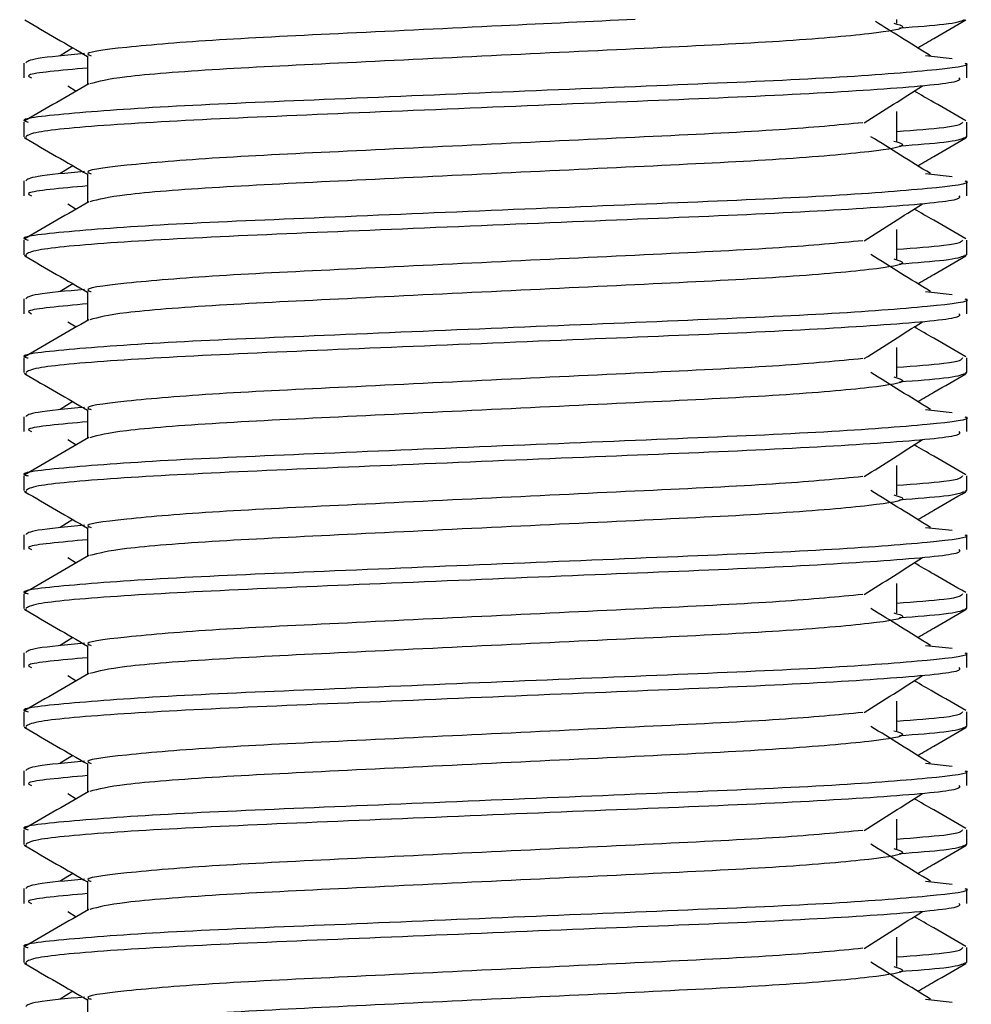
# Model space of a CAD drawing. Header units: millimetres. Extents: x 0 to 420, y 0 to 297.
# Tile 26 of 64: x 189.97 to 191.28, y 186 to 187.35. Entities that reach past the tile are written whole.
import ezdxf

# ---------------------------------------------------------------- set-up
doc = ezdxf.new("R2010")
doc.units = ezdxf.units.MM

msp = doc.modelspace()

# ---------------------------------------------------------------- linework, layer by layer
at = {"color": 7, "linetype": 'Continuous', "lineweight": 25}
for p, q in [((191.1745, 187.34696), (191.1745, 187.35201)), ((190.04436, 187.31315), (190.02691, 187.30234)), ((190.06458, 187.30229), (190.06458, 187.26281)), ((191.21384, 187.30238), (191.25029, 187.29845)), ((189.97709, 187.29225), (189.97709, 187.27204)), ((191.27017, 187.27204), (191.27017, 187.29225)), ((190.03754, 187.26101), (190.049, 187.25379)), ((191.1745, 187.18533), (191.1745, 187.22573)), ((189.97709, 187.21137), (189.97709, 187.19123)), ((191.27017, 187.19123), (191.27017, 187.21137)), ((189.97748, 187.19037), (189.98075, 187.18964)), ((191.26735, 187.19123), (191.26978, 187.19037)), ((190.04436, 187.15152), (190.02691, 187.14071)), ((190.06458, 187.14065), (190.06458, 187.10118)), ((191.21384, 187.14074), (191.25029, 187.13682)), ((189.97709, 187.13062), (189.97709, 187.11041)), ((191.27017, 187.11041), (191.27017, 187.13062)), ((190.03754, 187.09937), (190.049, 187.09216)), ((191.1745, 187.02369), (191.1745, 187.0641)), ((189.97709, 187.04974), (189.97709, 187.0296)), ((191.27017, 187.0296), (191.27017, 187.04974)), ((189.97748, 187.02874), (189.98075, 187.02801)), ((191.26735, 187.0296), (191.26978, 187.02874)), ((190.04436, 186.98989), (190.02691, 186.97907)), ((190.06458, 186.97902), (190.06458, 186.93954)), ((191.21384, 186.97911), (191.25029, 186.97518)), ((189.97709, 186.96898), (189.97709, 186.94878)), ((191.27017, 186.94878), (191.27017, 186.96898)), ((190.03754, 186.93774), (190.049, 186.93052)), ((191.1745, 186.86206), (191.1745, 186.90247)), ((189.97709, 186.8881), (189.97709, 186.86796)), ((191.27017, 186.86796), (191.27017, 186.8881)), ((189.97748, 186.8671), (189.98075, 186.86637)), ((191.26735, 186.86796), (191.26978, 186.8671)), ((190.04436, 186.82825), (190.02691, 186.81744)), ((190.06458, 186.81739), (190.06458, 186.77791)), ((191.21384, 186.81748), (191.25029, 186.81355)), ((189.97709, 186.80735), (189.97709, 186.78714)), ((191.27017, 186.78714), (191.27017, 186.80735)), ((190.03754, 186.77611), (190.049, 186.76889)), ((191.1745, 186.70042), (191.1745, 186.74083)), ((189.97709, 186.72647), (189.97709, 186.70633)), ((191.27017, 186.70633), (191.27017, 186.72647)), ((189.97748, 186.70547), (189.98075, 186.70474)), ((191.26735, 186.70633), (191.26978, 186.70547)), ((190.04436, 186.66662), (190.02691, 186.6558)), ((190.06458, 186.65575), (190.06458, 186.61627)), ((191.21384, 186.65584), (191.25029, 186.65191)), ((189.97709, 186.64572), (189.97709, 186.62551)), ((191.27017, 186.62551), (191.27017, 186.64572)), ((190.03754, 186.61447), (190.049, 186.60725)), ((191.1745, 186.53879), (191.1745, 186.5792)), ((189.97709, 186.56484), (189.97709, 186.5447)), ((191.27017, 186.5447), (191.27017, 186.56484)), ((189.97748, 186.54383), (189.98075, 186.54311)), ((191.26735, 186.5447), (191.26978, 186.54383)), ((190.04436, 186.50498), (190.02691, 186.49417)), ((190.06458, 186.49412), (190.06458, 186.45464)), ((191.21384, 186.49421), (191.25029, 186.49028)), ((189.97709, 186.48408), (189.97709, 186.46387)), ((191.27017, 186.46387), (191.27017, 186.48408)), ((190.03754, 186.45284), (190.049, 186.44562)), ((191.1745, 186.37715), (191.1745, 186.41756)), ((189.97709, 186.4032), (189.97709, 186.38306)), ((191.27017, 186.38306), (191.27017, 186.4032)), ((189.97748, 186.3822), (189.98075, 186.38147)), ((191.26735, 186.38306), (191.26978, 186.3822)), ((190.04436, 186.34335), (190.02691, 186.33253)), ((190.06458, 186.33248), (190.06458, 186.29301)), ((191.21384, 186.33257), (191.25029, 186.32865)), ((189.97709, 186.32245), (189.97709, 186.30224)), ((191.27017, 186.30224), (191.27017, 186.32245)), ((190.03754, 186.2912), (190.049, 186.28399)), ((191.1745, 186.21552), (191.1745, 186.25593)), ((189.97709, 186.24157), (189.97709, 186.22143)), ((191.27017, 186.22143), (191.27017, 186.24157)), ((189.97748, 186.22057), (189.98075, 186.21984)), ((191.26735, 186.22143), (191.26978, 186.22057)), ((190.04436, 186.18171), (190.02691, 186.1709)), ((190.06458, 186.17085), (190.06458, 186.13137)), ((191.21384, 186.17094), (191.25029, 186.16701)), ((189.97709, 186.16081), (189.97709, 186.14061)), ((191.27017, 186.14061), (191.27017, 186.16081)), ((190.03754, 186.12957), (190.049, 186.12235)), ((191.1745, 186.05389), (191.1745, 186.09429)), ((189.97709, 186.07993), (189.97709, 186.05979)), ((191.27017, 186.05979), (191.27017, 186.07993)), ((189.97748, 186.05893), (189.98075, 186.0582)), ((191.26735, 186.05979), (191.26978, 186.05893)), ((190.04436, 186.02008), (190.02691, 186.00927)), ((190.06458, 186.00921), (190.06458, 185.96974)), ((191.21384, 186.0093), (191.25029, 186.00538))]:
    msp.add_line(p, q, dxfattribs=at)
for points, knots in [([(189.9784, 187.35133), (189.99302, 187.34287), (190.02174, 187.32625), (190.05047, 187.30962), (190.06458, 187.30145)], [0, 0, 0, 0, 0.5088672, 1, 1, 1, 1]), ([(190.81533, 187.35201), (190.75468, 187.34912), (190.62452, 187.34293), (190.41847, 187.33284), (190.23342, 187.32409), (190.11065, 187.31367), (190.05586, 187.30638), (190.06813, 187.30276), (190.06979, 187.30227)], [0, 0, 0, 0, 0.1751641, 0.375954, 0.5690694, 0.7698149, 0.9688007, 1, 1, 1, 1]), ([(191.26651, 187.35128), (191.26195, 187.34925), (191.25387, 187.34566), (191.20119, 187.34164), (191.1782, 187.33989)], [0, 0, 0, 0, 0.5635985, 1, 1, 1, 1]), ([(191.20289, 187.31315), (191.21026, 187.31742), (191.23225, 187.33015), (191.25424, 187.34287), (191.26886, 187.35133)], [0, 0, 0, 0, 0.3351873, 1, 1, 1, 1]), ([(191.17008, 187.34704), (191.17604, 187.34533), (191.19288, 187.34048), (191.14629, 187.33248), (191.02495, 187.32181), (190.84362, 187.31289), (190.63175, 187.30288), (190.41824, 187.29244), (190.23556, 187.2837), (190.10365, 187.27334), (190.07942, 187.26687), (190.06759, 187.26372)], [0, 0, 0, 0, 0.0638066, 0.1803218, 0.300081, 0.415215, 0.5333173, 0.6525337, 0.7671935, 0.8863835, 1, 1, 1, 1]), ([(191.22035, 187.30234), (191.20672, 187.31078), (191.18156, 187.32636), (191.15645, 187.34195), (191.14493, 187.3491)], [0, 0, 0, 0, 0.5412766, 1, 1, 1, 1]), ([(190.06066, 187.30531), (190.03553, 187.30299), (189.98606, 187.2984), (189.9819, 187.29428), (189.97986, 187.29225)], [0, 0, 0, 0, 0.5078952, 1, 1, 1, 1]), ([(191.2674, 187.29225), (191.26828, 187.29197), (191.27877, 187.28855), (191.22524, 187.28198), (191.08847, 187.2713), (190.8779, 187.26238), (190.63288, 187.25237), (190.3868, 187.24193), (190.17223, 187.23317), (190.03043, 187.22275), (189.96703, 187.21547), (189.98115, 187.21186), (189.98304, 187.21137)], [0, 0, 0, 0, 0.01102406, 0.13118876, 0.25469534, 0.37343726, 0.49523701, 0.61818446, 0.73643772, 0.85935802, 0.98120202, 1, 1, 1, 1]), ([(190.06458, 187.28546), (190.0279, 187.28217), (189.97551, 187.27746), (189.98505, 187.27329), (189.98791, 187.27204)], [0, 0, 0, 0, 0.7002075, 1, 1, 1, 1]), ([(191.25935, 187.27204), (191.26065, 187.27031), (191.26426, 187.26549), (191.16759, 187.25651), (190.99226, 187.24647), (190.76045, 187.23756), (190.51074, 187.2269), (190.27596, 187.21744), (190.09261, 187.20805), (189.99036, 187.19852), (189.98287, 187.1933), (189.97991, 187.19123)], [0, 0, 0, 0, 0.0687542, 0.1915913, 0.313424, 0.4320526, 0.5554842, 0.6757146, 0.7957061, 0.9191739, 1, 1, 1, 1]), ([(190.06624, 187.26377), (190.05162, 187.25531), (190.02239, 187.23839), (189.99315, 187.22147), (189.97853, 187.21301)], [0, 0, 0, 0, 0.499935, 1, 1, 1, 1]), ([(191.12945, 187.21039), (191.14281, 187.21883), (191.16953, 187.2357), (191.19632, 187.25257), (191.20971, 187.26101)], [0, 0, 0, 0, 0.4999896, 1, 1, 1, 1]), ([(191.26872, 187.21301), (191.2541, 187.22147), (191.23061, 187.23506), (191.20713, 187.24866), (191.19826, 187.25379)], [0, 0, 0, 0, 0.622406, 1, 1, 1, 1]), ([(191.12781, 187.21045), (191.09361, 187.20714), (191.02423, 187.20044), (190.84274, 187.19165), (190.63183, 187.18166), (190.4188, 187.17122), (190.23333, 187.16246), (190.11068, 187.15203), (190.05586, 187.14475), (190.06813, 187.14113), (190.06979, 187.14063)], [0, 0, 0, 0, 0.1340309, 0.2719374, 0.4133992, 0.5561955, 0.6935339, 0.8362986, 0.9778119, 1, 1, 1, 1]), ([(191.26422, 187.21137), (191.263, 187.20886), (191.26098, 187.2047), (191.19902, 187.2), (191.1745, 187.19814)], [0, 0, 0, 0, 0.6042483, 1, 1, 1, 1]), ([(189.9784, 187.18969), (189.99302, 187.18124), (190.02174, 187.16461), (190.05047, 187.14799), (190.06458, 187.13982)], [0, 0, 0, 0, 0.50886722, 1, 1, 1, 1]), ([(191.22035, 187.14071), (191.20673, 187.14914), (191.17948, 187.16602), (191.1523, 187.18289), (191.13871, 187.19133)], [0, 0, 0, 0, 0.5000108, 1, 1, 1, 1]), ([(191.26651, 187.18964), (191.26195, 187.18762), (191.25387, 187.18403), (191.20119, 187.18001), (191.1782, 187.17825)], [0, 0, 0, 0, 0.5635985, 1, 1, 1, 1]), ([(191.20289, 187.15152), (191.21026, 187.15579), (191.23225, 187.16851), (191.25424, 187.18124), (191.26886, 187.18969)], [0, 0, 0, 0, 0.33518732, 1, 1, 1, 1]), ([(191.17008, 187.18541), (191.17604, 187.18369), (191.19288, 187.17885), (191.14629, 187.17085), (191.02495, 187.16018), (190.84362, 187.15125), (190.63175, 187.14125), (190.41824, 187.13081), (190.23556, 187.12206), (190.10365, 187.1117), (190.07942, 187.10524), (190.06759, 187.10209)], [0, 0, 0, 0, 0.0638066, 0.1803218, 0.300081, 0.415215, 0.5333173, 0.6525337, 0.7671935, 0.8863835, 1, 1, 1, 1]), ([(190.06066, 187.14368), (190.03553, 187.14135), (189.98606, 187.13677), (189.9819, 187.13265), (189.97986, 187.13062)], [0, 0, 0, 0, 0.5078952, 1, 1, 1, 1]), ([(191.2674, 187.13062), (191.26828, 187.13033), (191.27877, 187.12692), (191.22524, 187.12034), (191.08847, 187.10967), (190.8779, 187.10074), (190.63288, 187.09073), (190.3868, 187.0803), (190.17223, 187.07154), (190.03043, 187.06112), (189.96703, 187.05384), (189.98115, 187.05022), (189.98304, 187.04974)], [0, 0, 0, 0, 0.0110241, 0.1311888, 0.2546953, 0.3734373, 0.495237, 0.6181845, 0.7364377, 0.859358, 0.981202, 1, 1, 1, 1]), ([(190.06458, 187.12383), (190.0279, 187.12054), (189.97551, 187.11583), (189.98505, 187.11166), (189.98791, 187.11041)], [0, 0, 0, 0, 0.7002075, 1, 1, 1, 1]), ([(191.25935, 187.11041), (191.26065, 187.10868), (191.26426, 187.10385), (191.16759, 187.09488), (190.99226, 187.08483), (190.76045, 187.07593), (190.51074, 187.06527), (190.27596, 187.05581), (190.09261, 187.04642), (189.99036, 187.03688), (189.98287, 187.03166), (189.97991, 187.0296)], [0, 0, 0, 0, 0.0687542, 0.1915913, 0.313424, 0.4320526, 0.5554842, 0.6757146, 0.7957061, 0.9191739, 1, 1, 1, 1]), ([(190.06624, 187.10214), (190.05162, 187.09368), (190.02239, 187.07675), (189.99315, 187.05983), (189.97853, 187.05137)], [0, 0, 0, 0, 0.499935, 1, 1, 1, 1]), ([(191.12945, 187.04876), (191.14281, 187.05719), (191.16953, 187.07407), (191.19632, 187.09094), (191.20971, 187.09937)], [0, 0, 0, 0, 0.4999896, 1, 1, 1, 1]), ([(191.26872, 187.05137), (191.2541, 187.05983), (191.23061, 187.07343), (191.20713, 187.08702), (191.19826, 187.09216)], [0, 0, 0, 0, 0.622406, 1, 1, 1, 1]), ([(191.12781, 187.04882), (191.09361, 187.04551), (191.02423, 187.0388), (190.84274, 187.03001), (190.63183, 187.02002), (190.4188, 187.00958), (190.23333, 187.00082), (190.11068, 186.9904), (190.05586, 186.98312), (190.06813, 186.97949), (190.06979, 186.979)], [0, 0, 0, 0, 0.1340309, 0.2719374, 0.4133992, 0.5561955, 0.6935339, 0.8362986, 0.9778119, 1, 1, 1, 1]), ([(191.26422, 187.04974), (191.263, 187.04723), (191.26098, 187.04307), (191.19902, 187.03837), (191.1745, 187.03651)], [0, 0, 0, 0, 0.6042483, 1, 1, 1, 1]), ([(189.9784, 187.02806), (189.99302, 187.0196), (190.02174, 187.00298), (190.05047, 186.98635), (190.06458, 186.97818)], [0, 0, 0, 0, 0.5088672, 1, 1, 1, 1]), ([(191.22035, 186.97907), (191.20673, 186.98751), (191.17948, 187.00438), (191.1523, 187.02126), (191.13871, 187.02969)], [0, 0, 0, 0, 0.5000108, 1, 1, 1, 1]), ([(191.26651, 187.02801), (191.26195, 187.02598), (191.25387, 187.02239), (191.20119, 187.01837), (191.1782, 187.01662)], [0, 0, 0, 0, 0.5635985, 1, 1, 1, 1]), ([(191.20289, 186.98989), (191.21026, 186.99415), (191.23225, 187.00688), (191.25424, 187.0196), (191.26886, 187.02806)], [0, 0, 0, 0, 0.3351873, 1, 1, 1, 1]), ([(191.17008, 187.02377), (191.17604, 187.02206), (191.19288, 187.01721), (191.14629, 187.00922), (191.02495, 186.99854), (190.84362, 186.98962), (190.63175, 186.97961), (190.41824, 186.96917), (190.23556, 186.96043), (190.10365, 186.95007), (190.07942, 186.94361), (190.06759, 186.94045)], [0, 0, 0, 0, 0.0638066, 0.1803218, 0.300081, 0.415215, 0.5333173, 0.6525337, 0.7671935, 0.8863835, 1, 1, 1, 1]), ([(190.06066, 186.98204), (190.03553, 186.97972), (189.98606, 186.97514), (189.9819, 186.97101), (189.97986, 186.96898)], [0, 0, 0, 0, 0.5078952, 1, 1, 1, 1]), ([(191.2674, 186.96898), (191.26828, 186.9687), (191.27877, 186.96528), (191.22524, 186.95871), (191.08847, 186.94803), (190.8779, 186.93911), (190.63288, 186.9291), (190.3868, 186.91866), (190.17223, 186.9099), (190.03043, 186.89948), (189.96703, 186.89221), (189.98115, 186.88859), (189.98304, 186.8881)], [0, 0, 0, 0, 0.0110241, 0.1311888, 0.2546953, 0.3734373, 0.495237, 0.6181845, 0.7364377, 0.859358, 0.981202, 1, 1, 1, 1]), ([(190.06458, 186.9622), (190.0279, 186.9589), (189.97551, 186.95419), (189.98505, 186.95003), (189.98791, 186.94878)], [0, 0, 0, 0, 0.7002075, 1, 1, 1, 1]), ([(191.25935, 186.94878), (191.26065, 186.94704), (191.26426, 186.94222), (191.16759, 186.93324), (190.99226, 186.9232), (190.76045, 186.91429), (190.51074, 186.90363), (190.27596, 186.89417), (190.09261, 186.88478), (189.99036, 186.87525), (189.98287, 186.87003), (189.97991, 186.86796)], [0, 0, 0, 0, 0.0687542, 0.1915913, 0.313424, 0.4320526, 0.5554842, 0.6757146, 0.7957061, 0.9191739, 1, 1, 1, 1]), ([(190.06624, 186.9405), (190.05162, 186.93204), (190.02239, 186.91512), (189.99315, 186.8982), (189.97853, 186.88974)], [0, 0, 0, 0, 0.499935, 1, 1, 1, 1]), ([(191.12945, 186.88712), (191.14281, 186.89556), (191.16953, 186.91243), (191.19632, 186.9293), (191.20971, 186.93774)], [0, 0, 0, 0, 0.4999896, 1, 1, 1, 1]), ([(191.26872, 186.88974), (191.2541, 186.8982), (191.23061, 186.91179), (191.20713, 186.92539), (191.19826, 186.93052)], [0, 0, 0, 0, 0.622406, 1, 1, 1, 1]), ([(191.12781, 186.88718), (191.09361, 186.88388), (191.02423, 186.87717), (190.84274, 186.86838), (190.63183, 186.85839), (190.4188, 186.84795), (190.23333, 186.83919), (190.11068, 186.82877), (190.05586, 186.82148), (190.06813, 186.81786), (190.06979, 186.81737)], [0, 0, 0, 0, 0.1340309, 0.2719374, 0.4133992, 0.5561955, 0.6935339, 0.8362986, 0.9778119, 1, 1, 1, 1]), ([(191.26422, 186.8881), (191.263, 186.88559), (191.26098, 186.88143), (191.19902, 186.87673), (191.1745, 186.87487)], [0, 0, 0, 0, 0.6042483, 1, 1, 1, 1]), ([(189.9784, 186.86642), (189.99302, 186.85797), (190.02174, 186.84135), (190.05047, 186.82472), (190.06458, 186.81655)], [0, 0, 0, 0, 0.50886722, 1, 1, 1, 1]), ([(191.22035, 186.81744), (191.20673, 186.82587), (191.17948, 186.84275), (191.1523, 186.85962), (191.13871, 186.86806)], [0, 0, 0, 0, 0.5000108, 1, 1, 1, 1]), ([(191.26651, 186.86637), (191.26195, 186.86435), (191.25387, 186.86076), (191.20119, 186.85674), (191.1782, 186.85499)], [0, 0, 0, 0, 0.5635985, 1, 1, 1, 1]), ([(191.20289, 186.82825), (191.21026, 186.83252), (191.23225, 186.84524), (191.25424, 186.85797), (191.26886, 186.86642)], [0, 0, 0, 0, 0.33518732, 1, 1, 1, 1]), ([(191.17008, 186.86214), (191.17604, 186.86042), (191.19288, 186.85558), (191.14629, 186.84758), (191.02495, 186.83691), (190.84362, 186.82798), (190.63175, 186.81798), (190.41824, 186.80754), (190.23556, 186.79879), (190.10365, 186.78844), (190.07942, 186.78197), (190.06759, 186.77882)], [0, 0, 0, 0, 0.0638066, 0.1803218, 0.300081, 0.415215, 0.5333173, 0.6525337, 0.7671935, 0.8863835, 1, 1, 1, 1]), ([(190.06066, 186.82041), (190.03553, 186.81808), (189.98606, 186.8135), (189.9819, 186.80938), (189.97986, 186.80735)], [0, 0, 0, 0, 0.5078952, 1, 1, 1, 1]), ([(191.2674, 186.80735), (191.26828, 186.80706), (191.27877, 186.80365), (191.22524, 186.79707), (191.08847, 186.7864), (190.8779, 186.77747), (190.63288, 186.76747), (190.3868, 186.75703), (190.17223, 186.74827), (190.03043, 186.73785), (189.96703, 186.73057), (189.98115, 186.72695), (189.98304, 186.72647)], [0, 0, 0, 0, 0.0110241, 0.1311888, 0.2546953, 0.3734373, 0.495237, 0.6181845, 0.7364377, 0.859358, 0.981202, 1, 1, 1, 1]), ([(190.06458, 186.80056), (190.0279, 186.79727), (189.97551, 186.79256), (189.98505, 186.78839), (189.98791, 186.78714)], [0, 0, 0, 0, 0.7002075, 1, 1, 1, 1]), ([(191.25935, 186.78714), (191.26065, 186.78541), (191.26426, 186.78058), (191.16759, 186.77161), (190.99226, 186.76156), (190.76045, 186.75266), (190.51074, 186.742), (190.27596, 186.73254), (190.09261, 186.72315), (189.99036, 186.71361), (189.98287, 186.70839), (189.97991, 186.70633)], [0, 0, 0, 0, 0.0687542, 0.1915913, 0.313424, 0.4320526, 0.5554842, 0.6757146, 0.7957061, 0.9191739, 1, 1, 1, 1]), ([(190.06624, 186.77887), (190.05162, 186.77041), (190.02239, 186.75348), (189.99315, 186.73657), (189.97853, 186.72811)], [0, 0, 0, 0, 0.499935, 1, 1, 1, 1]), ([(191.12945, 186.72549), (191.14281, 186.73392), (191.16953, 186.7508), (191.19632, 186.76767), (191.20971, 186.77611)], [0, 0, 0, 0, 0.4999896, 1, 1, 1, 1]), ([(191.26872, 186.72811), (191.2541, 186.73657), (191.23061, 186.75016), (191.20713, 186.76375), (191.19826, 186.76889)], [0, 0, 0, 0, 0.622406, 1, 1, 1, 1]), ([(191.12781, 186.72555), (191.09361, 186.72224), (191.02423, 186.71553), (190.84274, 186.70674), (190.63183, 186.69675), (190.4188, 186.68631), (190.23333, 186.67755), (190.11068, 186.66713), (190.05586, 186.65985), (190.06813, 186.65622), (190.06979, 186.65573)], [0, 0, 0, 0, 0.1340309, 0.2719374, 0.4133992, 0.5561955, 0.6935339, 0.8362986, 0.9778119, 1, 1, 1, 1]), ([(191.26422, 186.72647), (191.263, 186.72396), (191.26098, 186.7198), (191.19902, 186.7151), (191.1745, 186.71324)], [0, 0, 0, 0, 0.6042483, 1, 1, 1, 1]), ([(189.9784, 186.70479), (189.99302, 186.69633), (190.02174, 186.67971), (190.05047, 186.66308), (190.06458, 186.65492)], [0, 0, 0, 0, 0.5088672, 1, 1, 1, 1]), ([(191.22035, 186.6558), (191.20673, 186.66424), (191.17948, 186.68111), (191.1523, 186.69799), (191.13871, 186.70642)], [0, 0, 0, 0, 0.5000108, 1, 1, 1, 1]), ([(191.26651, 186.70474), (191.26195, 186.70272), (191.25387, 186.69912), (191.20119, 186.6951), (191.1782, 186.69335)], [0, 0, 0, 0, 0.5635985, 1, 1, 1, 1]), ([(191.20289, 186.66662), (191.21026, 186.67088), (191.23225, 186.68361), (191.25424, 186.69633), (191.26886, 186.70479)], [0, 0, 0, 0, 0.3351873, 1, 1, 1, 1]), ([(191.17008, 186.7005), (191.17604, 186.69879), (191.19288, 186.69395), (191.14629, 186.68595), (191.02495, 186.67528), (190.84362, 186.66635), (190.63175, 186.65634), (190.41824, 186.6459), (190.23556, 186.63716), (190.10365, 186.6268), (190.07942, 186.62034), (190.06759, 186.61718)], [0, 0, 0, 0, 0.0638066, 0.1803218, 0.300081, 0.415215, 0.5333173, 0.6525337, 0.7671935, 0.8863835, 1, 1, 1, 1]), ([(190.06066, 186.65878), (190.03553, 186.65645), (189.98606, 186.65187), (189.9819, 186.64774), (189.97986, 186.64572)], [0, 0, 0, 0, 0.5078952, 1, 1, 1, 1]), ([(191.2674, 186.64572), (191.26828, 186.64543), (191.27877, 186.64202), (191.22524, 186.63544), (191.08847, 186.62476), (190.8779, 186.61584), (190.63288, 186.60583), (190.3868, 186.5954), (190.17223, 186.58663), (190.03043, 186.57621), (189.96703, 186.56894), (189.98115, 186.56532), (189.98304, 186.56484)], [0, 0, 0, 0, 0.0110241, 0.1311888, 0.2546953, 0.3734373, 0.495237, 0.6181845, 0.7364377, 0.859358, 0.981202, 1, 1, 1, 1]), ([(190.06458, 186.63893), (190.0279, 186.63563), (189.97551, 186.63093), (189.98505, 186.62676), (189.98791, 186.62551)], [0, 0, 0, 0, 0.7002075, 1, 1, 1, 1]), ([(191.25935, 186.62551), (191.26065, 186.62378), (191.26426, 186.61895), (191.16759, 186.60997), (190.99226, 186.59993), (190.76045, 186.59102), (190.51074, 186.58037), (190.27596, 186.5709), (190.09261, 186.56152), (189.99036, 186.55198), (189.98287, 186.54676), (189.97991, 186.5447)], [0, 0, 0, 0, 0.0687542, 0.1915913, 0.313424, 0.4320526, 0.5554842, 0.6757146, 0.7957061, 0.9191739, 1, 1, 1, 1]), ([(190.06624, 186.61723), (190.05162, 186.60877), (190.02239, 186.59185), (189.99315, 186.57493), (189.97853, 186.56647)], [0, 0, 0, 0, 0.499935, 1, 1, 1, 1]), ([(191.12945, 186.56385), (191.14281, 186.57229), (191.16953, 186.58916), (191.19632, 186.60603), (191.20971, 186.61447)], [0, 0, 0, 0, 0.4999896, 1, 1, 1, 1]), ([(191.26872, 186.56647), (191.2541, 186.57493), (191.23061, 186.58852), (191.20713, 186.60212), (191.19826, 186.60725)], [0, 0, 0, 0, 0.622406, 1, 1, 1, 1]), ([(191.12781, 186.56391), (191.09361, 186.56061), (191.02423, 186.5539), (190.84274, 186.54511), (190.63183, 186.53512), (190.4188, 186.52468), (190.23333, 186.51592), (190.11068, 186.5055), (190.05586, 186.49821), (190.06813, 186.49459), (190.06979, 186.4941)], [0, 0, 0, 0, 0.1340309, 0.2719374, 0.4133992, 0.5561955, 0.6935339, 0.8362986, 0.9778119, 1, 1, 1, 1]), ([(191.26422, 186.56484), (191.263, 186.56232), (191.26098, 186.55817), (191.19902, 186.55346), (191.1745, 186.5516)], [0, 0, 0, 0, 0.6042483, 1, 1, 1, 1]), ([(189.9784, 186.54316), (189.99302, 186.5347), (190.02174, 186.51808), (190.05047, 186.50145), (190.06458, 186.49328)], [0, 0, 0, 0, 0.5088672, 1, 1, 1, 1]), ([(191.22035, 186.49417), (191.20673, 186.50261), (191.17948, 186.51948), (191.1523, 186.53635), (191.13871, 186.54479)], [0, 0, 0, 0, 0.5000108, 1, 1, 1, 1]), ([(191.26651, 186.54311), (191.26195, 186.54108), (191.25387, 186.53749), (191.20119, 186.53347), (191.1782, 186.53172)], [0, 0, 0, 0, 0.5635985, 1, 1, 1, 1]), ([(191.20289, 186.50498), (191.21026, 186.50925), (191.23225, 186.52198), (191.25424, 186.5347), (191.26886, 186.54316)], [0, 0, 0, 0, 0.3351873, 1, 1, 1, 1]), ([(191.17008, 186.53887), (191.17604, 186.53715), (191.19288, 186.53231), (191.14629, 186.52431), (191.02495, 186.51364), (190.84362, 186.50471), (190.63175, 186.49471), (190.41824, 186.48427), (190.23556, 186.47553), (190.10365, 186.46517), (190.07942, 186.4587), (190.06759, 186.45555)], [0, 0, 0, 0, 0.0638066, 0.1803218, 0.300081, 0.415215, 0.5333173, 0.6525337, 0.7671935, 0.8863835, 1, 1, 1, 1]), ([(190.06066, 186.49714), (190.03553, 186.49481), (189.98606, 186.49023), (189.9819, 186.48611), (189.97986, 186.48408)], [0, 0, 0, 0, 0.5078952, 1, 1, 1, 1]), ([(191.2674, 186.48408), (191.26828, 186.48379), (191.27877, 186.48038), (191.22524, 186.4738), (191.08847, 186.46313), (190.8779, 186.4542), (190.63288, 186.4442), (190.3868, 186.43376), (190.17223, 186.425), (190.03043, 186.41458), (189.96703, 186.4073), (189.98115, 186.40368), (189.98304, 186.4032)], [0, 0, 0, 0, 0.0110241, 0.1311888, 0.2546953, 0.3734373, 0.495237, 0.6181845, 0.7364377, 0.859358, 0.981202, 1, 1, 1, 1]), ([(190.06458, 186.47729), (190.0279, 186.474), (189.97551, 186.46929), (189.98505, 186.46512), (189.98791, 186.46387)], [0, 0, 0, 0, 0.7002075, 1, 1, 1, 1]), ([(191.25935, 186.46387), (191.26065, 186.46214), (191.26426, 186.45732), (191.16759, 186.44834), (190.99226, 186.4383), (190.76045, 186.42939), (190.51074, 186.41873), (190.27596, 186.40927), (190.09261, 186.39988), (189.99036, 186.39034), (189.98287, 186.38513), (189.97991, 186.38306)], [0, 0, 0, 0, 0.0687542, 0.1915913, 0.313424, 0.4320526, 0.5554842, 0.6757146, 0.7957061, 0.9191739, 1, 1, 1, 1]), ([(190.06624, 186.4556), (190.05162, 186.44714), (190.02239, 186.43021), (189.99315, 186.4133), (189.97853, 186.40484)], [0, 0, 0, 0, 0.499935, 1, 1, 1, 1]), ([(191.12945, 186.40222), (191.14281, 186.41066), (191.16953, 186.42753), (191.19632, 186.4444), (191.20971, 186.45284)], [0, 0, 0, 0, 0.4999896, 1, 1, 1, 1]), ([(191.26872, 186.40484), (191.2541, 186.4133), (191.23061, 186.42689), (191.20713, 186.44049), (191.19826, 186.44562)], [0, 0, 0, 0, 0.622406, 1, 1, 1, 1]), ([(191.12781, 186.40228), (191.09361, 186.39897), (191.02423, 186.39226), (190.84274, 186.38348), (190.63183, 186.37349), (190.4188, 186.36305), (190.23333, 186.35429), (190.11068, 186.34386), (190.05586, 186.33658), (190.06813, 186.33295), (190.06979, 186.33246)], [0, 0, 0, 0, 0.1340309, 0.2719374, 0.4133992, 0.5561955, 0.6935339, 0.8362986, 0.9778119, 1, 1, 1, 1]), ([(191.26422, 186.4032), (191.263, 186.40069), (191.26098, 186.39653), (191.19902, 186.39183), (191.1745, 186.38997)], [0, 0, 0, 0, 0.6042483, 1, 1, 1, 1]), ([(189.9784, 186.38152), (189.99302, 186.37306), (190.02174, 186.35644), (190.05047, 186.33981), (190.06458, 186.33165)], [0, 0, 0, 0, 0.5088672, 1, 1, 1, 1]), ([(191.22035, 186.33253), (191.20673, 186.34097), (191.17948, 186.35784), (191.1523, 186.37472), (191.13871, 186.38315)], [0, 0, 0, 0, 0.5000108, 1, 1, 1, 1]), ([(191.26651, 186.38147), (191.26195, 186.37945), (191.25387, 186.37585), (191.20119, 186.37184), (191.1782, 186.37008)], [0, 0, 0, 0, 0.5635985, 1, 1, 1, 1]), ([(191.20289, 186.34335), (191.21026, 186.34761), (191.23225, 186.36034), (191.25424, 186.37306), (191.26886, 186.38152)], [0, 0, 0, 0, 0.3351873, 1, 1, 1, 1]), ([(191.17008, 186.37723), (191.17604, 186.37552), (191.19288, 186.37068), (191.14629, 186.36268), (191.02495, 186.35201), (190.84362, 186.34308), (190.63175, 186.33307), (190.41824, 186.32263), (190.23556, 186.31389), (190.10365, 186.30353), (190.07942, 186.29707), (190.06759, 186.29391)], [0, 0, 0, 0, 0.0638066, 0.1803218, 0.300081, 0.415215, 0.5333173, 0.6525337, 0.7671935, 0.8863835, 1, 1, 1, 1]), ([(190.06066, 186.33551), (190.03553, 186.33318), (189.98606, 186.3286), (189.9819, 186.32448), (189.97986, 186.32245)], [0, 0, 0, 0, 0.5078952, 1, 1, 1, 1]), ([(191.2674, 186.32245), (191.26828, 186.32216), (191.27877, 186.31875), (191.22524, 186.31217), (191.08847, 186.3015), (190.8779, 186.29257), (190.63288, 186.28256), (190.3868, 186.27213), (190.17223, 186.26337), (190.03043, 186.25294), (189.96703, 186.24567), (189.98115, 186.24205), (189.98304, 186.24157)], [0, 0, 0, 0, 0.0110241, 0.1311888, 0.2546953, 0.3734373, 0.495237, 0.6181845, 0.7364377, 0.859358, 0.981202, 1, 1, 1, 1]), ([(190.06458, 186.31566), (190.0279, 186.31236), (189.97551, 186.30766), (189.98505, 186.30349), (189.98791, 186.30224)], [0, 0, 0, 0, 0.7002075, 1, 1, 1, 1]), ([(191.25935, 186.30224), (191.26065, 186.30051), (191.26426, 186.29568), (191.16759, 186.28671), (190.99226, 186.27666), (190.76045, 186.26776), (190.51074, 186.2571), (190.27596, 186.24763), (190.09261, 186.23825), (189.99036, 186.22871), (189.98287, 186.22349), (189.97991, 186.22143)], [0, 0, 0, 0, 0.0687542, 0.1915913, 0.313424, 0.4320526, 0.5554842, 0.6757146, 0.7957061, 0.9191739, 1, 1, 1, 1]), ([(190.06624, 186.29397), (190.05162, 186.2855), (190.02239, 186.26858), (189.99315, 186.25166), (189.97853, 186.2432)], [0, 0, 0, 0, 0.499935, 1, 1, 1, 1]), ([(191.12945, 186.24058), (191.14281, 186.24902), (191.16953, 186.26589), (191.19632, 186.28277), (191.20971, 186.2912)], [0, 0, 0, 0, 0.4999896, 1, 1, 1, 1]), ([(191.26872, 186.2432), (191.2541, 186.25166), (191.23061, 186.26525), (191.20713, 186.27885), (191.19826, 186.28399)], [0, 0, 0, 0, 0.622406, 1, 1, 1, 1]), ([(191.12781, 186.24065), (191.09361, 186.23734), (191.02423, 186.23063), (190.84274, 186.22184), (190.63183, 186.21185), (190.4188, 186.20141), (190.23333, 186.19265), (190.11068, 186.18223), (190.05586, 186.17494), (190.06813, 186.17132), (190.06979, 186.17083)], [0, 0, 0, 0, 0.1340309, 0.2719374, 0.4133992, 0.5561955, 0.6935339, 0.8362986, 0.9778119, 1, 1, 1, 1]), ([(191.26422, 186.24157), (191.263, 186.23905), (191.26098, 186.2349), (191.19902, 186.2302), (191.1745, 186.22834)], [0, 0, 0, 0, 0.6042483, 1, 1, 1, 1]), ([(189.9784, 186.21989), (189.99302, 186.21143), (190.02174, 186.19481), (190.05047, 186.17818), (190.06458, 186.17001)], [0, 0, 0, 0, 0.50886722, 1, 1, 1, 1]), ([(191.22035, 186.1709), (191.20673, 186.17934), (191.17948, 186.19621), (191.1523, 186.21308), (191.13871, 186.22152)], [0, 0, 0, 0, 0.5000108, 1, 1, 1, 1]), ([(191.26651, 186.21984), (191.26195, 186.21781), (191.25387, 186.21422), (191.20119, 186.2102), (191.1782, 186.20845)], [0, 0, 0, 0, 0.5635985, 1, 1, 1, 1]), ([(191.20289, 186.18171), (191.21026, 186.18598), (191.23225, 186.19871), (191.25424, 186.21143), (191.26886, 186.21989)], [0, 0, 0, 0, 0.33518732, 1, 1, 1, 1]), ([(191.17008, 186.2156), (191.17604, 186.21389), (191.19288, 186.20904), (191.14629, 186.20104), (191.02495, 186.19037), (190.84362, 186.18145), (190.63175, 186.17144), (190.41824, 186.161), (190.23556, 186.15226), (190.10365, 186.1419), (190.07942, 186.13543), (190.06759, 186.13228)], [0, 0, 0, 0, 0.0638066, 0.1803218, 0.300081, 0.415215, 0.5333173, 0.6525337, 0.7671935, 0.8863835, 1, 1, 1, 1]), ([(190.06066, 186.17387), (190.03553, 186.17155), (189.98606, 186.16696), (189.9819, 186.16284), (189.97986, 186.16081)], [0, 0, 0, 0, 0.5078952, 1, 1, 1, 1]), ([(191.2674, 186.16081), (191.26828, 186.16053), (191.27877, 186.15711), (191.22524, 186.15054), (191.08847, 186.13986), (190.8779, 186.13094), (190.63288, 186.12093), (190.3868, 186.11049), (190.17223, 186.10173), (190.03043, 186.09131), (189.96703, 186.08403), (189.98115, 186.08042), (189.98304, 186.07993)], [0, 0, 0, 0, 0.0110241, 0.1311888, 0.2546953, 0.3734373, 0.495237, 0.6181845, 0.7364377, 0.859358, 0.981202, 1, 1, 1, 1]), ([(190.06458, 186.15402), (190.0279, 186.15073), (189.97551, 186.14602), (189.98505, 186.14185), (189.98791, 186.14061)], [0, 0, 0, 0, 0.7002075, 1, 1, 1, 1]), ([(191.25935, 186.14061), (191.26065, 186.13887), (191.26426, 186.13405), (191.16759, 186.12507), (190.99226, 186.11503), (190.76045, 186.10612), (190.51074, 186.09546), (190.27596, 186.086), (190.09261, 186.07661), (189.99036, 186.06708), (189.98287, 186.06186), (189.97991, 186.05979)], [0, 0, 0, 0, 0.0687542, 0.1915913, 0.313424, 0.4320526, 0.5554842, 0.6757146, 0.7957061, 0.9191739, 1, 1, 1, 1]), ([(190.06624, 186.13233), (190.05162, 186.12387), (190.02239, 186.10695), (189.99315, 186.09003), (189.97853, 186.08157)], [0, 0, 0, 0, 0.499935, 1, 1, 1, 1]), ([(191.12945, 186.07895), (191.14281, 186.08739), (191.16953, 186.10426), (191.19632, 186.12113), (191.20971, 186.12957)], [0, 0, 0, 0, 0.4999896, 1, 1, 1, 1]), ([(191.26872, 186.08157), (191.2541, 186.09003), (191.23061, 186.10362), (191.20713, 186.11722), (191.19826, 186.12235)], [0, 0, 0, 0, 0.622406, 1, 1, 1, 1]), ([(191.12781, 186.07901), (191.09361, 186.0757), (191.02423, 186.069), (190.84274, 186.06021), (190.63183, 186.05022), (190.4188, 186.03978), (190.23333, 186.03102), (190.11068, 186.02059), (190.05586, 186.01331), (190.06813, 186.00969), (190.06979, 186.00919)], [0, 0, 0, 0, 0.1340309, 0.2719374, 0.4133992, 0.5561955, 0.6935339, 0.8362986, 0.9778119, 1, 1, 1, 1]), ([(191.26422, 186.07993), (191.263, 186.07742), (191.26098, 186.07326), (191.19902, 186.06856), (191.1745, 186.0667)], [0, 0, 0, 0, 0.6042483, 1, 1, 1, 1]), ([(189.9784, 186.05825), (189.99302, 186.0498), (190.02174, 186.03317), (190.05047, 186.01655), (190.06458, 186.00838)], [0, 0, 0, 0, 0.5088672, 1, 1, 1, 1]), ([(191.17008, 186.05397), (191.17604, 186.05225), (191.19288, 186.04741), (191.14629, 186.03941), (191.02495, 186.02874), (190.84362, 186.01981), (190.63175, 186.00981), (190.41824, 185.99937), (190.23556, 185.99062), (190.10365, 185.98026), (190.07942, 185.9738), (190.06759, 185.97065)], [0, 0, 0, 0, 0.0638066, 0.1803218, 0.300081, 0.415215, 0.5333173, 0.6525337, 0.7671935, 0.8863835, 1, 1, 1, 1]), ([(191.22035, 186.00927), (191.20673, 186.0177), (191.17948, 186.03458), (191.1523, 186.05145), (191.13871, 186.05989)], [0, 0, 0, 0, 0.5000108, 1, 1, 1, 1]), ([(191.26651, 186.0582), (191.26195, 186.05618), (191.25387, 186.05259), (191.20119, 186.04857), (191.1782, 186.04681)], [0, 0, 0, 0, 0.5635985, 1, 1, 1, 1]), ([(191.20289, 186.02008), (191.21026, 186.02435), (191.23225, 186.03707), (191.25424, 186.0498), (191.26886, 186.05825)], [0, 0, 0, 0, 0.33518732, 1, 1, 1, 1]), ([(190.06066, 186.01224), (190.03553, 186.00991), (189.98606, 186.00533), (189.9819, 186.00121), (189.97986, 185.99918)], [0, 0, 0, 0, 0.5078952, 1, 1, 1, 1])]:
    msp.add_open_spline(points, degree=3, knots=knots, dxfattribs=at)

doc.saveas('drawing.dxf')
